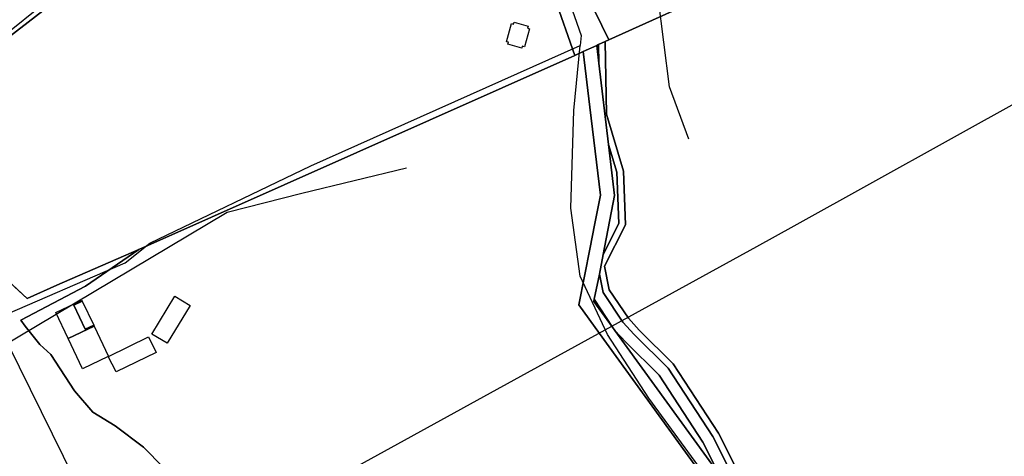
# Model space of a CAD drawing. Extents: x 577960 to 582939, y 6017202 to 6023066.
# Tile 118 of 217: x 579767 to 579989, y 6021038 to 6021137. Entities that reach past the tile are written whole.
import ezdxf

# ---------------------------------------------------------------- set-up
doc = ezdxf.new("R2010")
doc.units = 0
doc.header["$MEASUREMENT"] = 0
doc.linetypes.add('D', pattern=[0])
for name, color, linetype in [('LI__BAHNTR', 7, 'D'), ('LI__FLUR', 7, 'D'), ('LI__GEB', 7, 'Continuous'), ('LI__STRASSE', 7, 'Continuous')]:
    doc.layers.add(name, color=color, linetype=linetype)

msp = doc.modelspace()

# ---------------------------------------------------------------- linework, layer by layer
at = {"layer": 'LI__BAHNTR', "color": 250, "linetype": 'D', "true_color": 0x303030}
for p, q in [((580014.459, 6021130.554), (579941.5, 6021090.041)), ((579941.5, 6021090.041), (579933.104, 6021085.383)), ((579933.104, 6021085.383), (579872.886, 6021052.249)), ((579872.886, 6021052.249), (579818.845, 6021022.512))]:
    msp.add_line(p, q, dxfattribs=at)
at = {"layer": 'LI__FLUR', "color": 8, "linetype": 'D', "true_color": 0x808080}
for p, q in [((579878.272, 6021175.794), (579899.724, 6021132.218)), ((579899.724, 6021132.218), (579878.272, 6021175.794)), ((579877.492, 6021170.136), (579892.036, 6021128.682)), ((579892.036, 6021128.682), (579877.492, 6021170.136)), ((579899.724, 6021132.218), (579944.867, 6021152.611)), ((579944.867, 6021152.611), (579899.724, 6021132.218)), ((579764.124, 6021132.845), (579774.43, 6021140.811)), ((579774.43, 6021140.811), (579764.124, 6021132.845)), ((579897.384, 6021131.111), (579898.874, 6021131.791)), ((579898.874, 6021131.791), (579897.384, 6021131.111)), ((579898.874, 6021131.791), (579899.724, 6021132.218)), ((579899.724, 6021132.218), (579898.874, 6021131.791)), ((579898.874, 6021131.791), (579899.144, 6021115.398)), ((579899.144, 6021115.398), (579898.874, 6021131.791)), ((579893.906, 6021129.532), (579896.974, 6021130.931)), ((579896.974, 6021130.931), (579893.906, 6021129.532)), ((579896.974, 6021130.931), (579897.384, 6021131.111)), ((579897.384, 6021131.111), (579896.974, 6021130.931)), ((579897.454, 6021126.903), (579896.974, 6021130.931)), ((579896.974, 6021130.931), (579897.454, 6021126.903)), ((579897.454, 6021126.903), (579897.384, 6021131.111)), ((579897.384, 6021131.111), (579897.454, 6021126.903)), ((579793.463, 6021084.733), (579892.036, 6021128.682)), ((579892.036, 6021128.682), (579793.463, 6021084.733)), ((579892.036, 6021128.682), (579893.906, 6021129.532)), ((579893.906, 6021129.532), (579892.036, 6021128.682)), ((579895.422, 6021116.938), (579893.906, 6021129.532)), ((579893.906, 6021129.532), (579895.422, 6021116.938)), ((579899.633, 6021108.53), (579897.454, 6021126.903)), ((579897.454, 6021126.903), (579899.633, 6021108.53)), ((579897.814, 6021097.075), (579895.422, 6021116.938)), ((579895.422, 6021116.938), (579897.814, 6021097.075)), ((579899.144, 6021115.398), (579903.032, 6021102.443)), ((579903.032, 6021102.443), (579899.144, 6021115.398)), ((579901.533, 6021102.223), (579899.633, 6021108.53)), ((579899.633, 6021108.53), (579901.533, 6021102.223)), ((579901.013, 6021096.955), (579899.633, 6021108.53)), ((579899.633, 6021108.53), (579901.013, 6021096.955)), ((579901.982, 6021090.628), (579901.533, 6021102.223)), ((579901.533, 6021102.223), (579901.982, 6021090.628)), ((579903.032, 6021102.443), (579903.492, 6021090.308)), ((579903.492, 6021090.308), (579903.032, 6021102.443)), ((579896.479, 6021090.28), (579897.814, 6021097.075)), ((579897.814, 6021097.075), (579896.479, 6021090.28)), ((579898.454, 6021083.63), (579901.013, 6021096.955)), ((579901.013, 6021096.955), (579898.454, 6021083.63)), ((579895.485, 6021085.22), (579896.479, 6021090.28)), ((579896.479, 6021090.28), (579895.485, 6021085.22)), ((579898.454, 6021083.63), (579901.982, 6021090.628)), ((579901.982, 6021090.628), (579898.454, 6021083.63)), ((579903.492, 6021090.308), (579898.704, 6021081.011)), ((579898.704, 6021081.011), (579903.492, 6021090.308)), ((579755.157, 6021085.714), (579768.222, 6021073.628)), ((579768.222, 6021073.628), (579755.157, 6021085.714)), ((579892.936, 6021072.215), (579895.485, 6021085.22)), ((579895.485, 6021085.22), (579892.936, 6021072.215)), ((579774.939, 6021076.657), (579793.463, 6021084.733)), ((579793.463, 6021084.733), (579774.939, 6021076.657)), ((579793.463, 6021084.733), (579781.367, 6021076.427)), ((579781.367, 6021076.427), (579793.463, 6021084.733)), ((579897.554, 6021079.162), (579898.454, 6021083.63)), ((579898.454, 6021083.63), (579897.554, 6021079.162)), ((579898.704, 6021081.011), (579899.803, 6021075.614)), ((579899.803, 6021075.614), (579898.704, 6021081.011)), ((579897.554, 6021079.162), (579896.414, 6021073.515)), ((579896.414, 6021073.515), (579897.554, 6021079.162)), ((579898.384, 6021075.054), (579897.554, 6021079.162)), ((579897.554, 6021079.162), (579898.384, 6021075.054)), ((579781.367, 6021076.427), (579766.812, 6021068.78)), ((579766.812, 6021068.78), (579781.367, 6021076.427)), ((579768.222, 6021073.628), (579774.939, 6021076.657)), ((579774.939, 6021076.657), (579768.222, 6021073.628)), ((579902.892, 6021068.286), (579898.384, 6021075.054)), ((579898.384, 6021075.054), (579902.892, 6021068.286)), ((579899.803, 6021075.614), (579904.112, 6021069.176)), ((579904.112, 6021069.176), (579899.803, 6021075.614)), ((579897.624, 6021065.738), (579892.936, 6021072.215)), ((579892.936, 6021072.215), (579897.624, 6021065.738)), ((579896.314, 6021072.995), (579896.414, 6021073.515)), ((579896.414, 6021073.515), (579896.314, 6021072.995)), ((579900.543, 6021067.147), (579896.314, 6021072.995)), ((579896.314, 6021072.995), (579900.543, 6021067.147)), ((579896.414, 6021073.515), (579900.543, 6021067.147)), ((579900.543, 6021067.147), (579896.414, 6021073.515)), ((579766.812, 6021068.78), (579767.752, 6021067.431)), ((579767.752, 6021067.431), (579766.812, 6021068.78)), ((579767.752, 6021067.431), (579771.101, 6021063.282)), ((579771.101, 6021063.282), (579767.752, 6021067.431)), ((579905.451, 6021065.488), (579902.892, 6021068.286)), ((579902.892, 6021068.286), (579905.451, 6021065.488)), ((579904.112, 6021069.176), (579906.531, 6021066.527)), ((579906.531, 6021066.527), (579904.112, 6021069.176)), ((579926.663, 6021025.613), (579897.624, 6021065.738)), ((579897.624, 6021065.738), (579926.663, 6021025.613)), ((579900.543, 6021067.147), (579901.053, 6021066.437)), ((579901.053, 6021066.437), (579900.543, 6021067.147)), ((579901.053, 6021066.437), (579903.582, 6021063.688)), ((579924.544, 6021033.99), (579901.053, 6021066.437)), ((579901.053, 6021066.437), (579924.544, 6021033.99)), ((579903.582, 6021063.688), (579901.053, 6021066.437)), ((579913.098, 6021057.93), (579905.451, 6021065.488)), ((579905.451, 6021065.488), (579913.098, 6021057.93)), ((579906.531, 6021066.527), (579914.268, 6021058.88)), ((579914.268, 6021058.88), (579906.531, 6021066.527)), ((579771.101, 6021063.282), (579773.6, 6021060.963)), ((579773.6, 6021060.963), (579771.101, 6021063.282)), ((579903.582, 6021063.688), (579911.069, 6021056.281)), ((579911.069, 6021056.281), (579903.582, 6021063.688)), ((579773.6, 6021060.963), (579778.918, 6021052.746)), ((579778.918, 6021052.746), (579773.6, 6021060.963)), ((579914.268, 6021058.88), (579924.524, 6021043.166)), ((579924.524, 6021043.166), (579914.268, 6021058.88)), ((579911.069, 6021056.281), (579920.965, 6021041.117)), ((579920.965, 6021041.117), (579911.069, 6021056.281)), ((579923.224, 6021042.416), (579913.098, 6021057.93)), ((579913.098, 6021057.93), (579923.224, 6021042.416)), ((579778.918, 6021052.746), (579783.046, 6021047.928)), ((579783.046, 6021047.928), (579778.918, 6021052.746)), ((579783.046, 6021047.928), (579788.104, 6021044.879)), ((579788.104, 6021044.879), (579783.046, 6021047.928)), ((579788.104, 6021044.879), (579794.512, 6021039.981)), ((579794.512, 6021039.981), (579788.104, 6021044.879)), ((579924.524, 6021043.166), (579930.452, 6021031.351)), ((579930.452, 6021031.351), (579924.524, 6021043.166)), ((579920.965, 6021041.117), (579924.544, 6021033.99)), ((579924.544, 6021033.99), (579920.965, 6021041.117)), ((579929.112, 6021030.671), (579923.224, 6021042.416)), ((579923.224, 6021042.416), (579929.112, 6021030.671)), ((579794.512, 6021039.981), (579799.02, 6021035.433)), ((579799.02, 6021035.433), (579794.512, 6021039.981))]:
    msp.add_line(p, q, dxfattribs=at)
at = {"layer": 'LI__GEB', "color": 5, "linetype": 'D', "true_color": 0x0000ff}
for p, q in [((579878.181, 6021135.75), (579878.311, 6021136.22)), ((579878.311, 6021136.22), (579881.45, 6021135.32)), ((579876.542, 6021131.782), (579877.712, 6021135.88)), ((579877.712, 6021135.88), (579878.181, 6021135.75)), ((579881.77, 6021134.72), (579880.601, 6021130.622)), ((579881.45, 6021135.32), (579881.31, 6021134.85)), ((579881.31, 6021134.85), (579881.77, 6021134.72)), ((579877.012, 6021131.652), (579876.542, 6021131.782)), ((579876.872, 6021131.192), (579877.012, 6021131.652)), ((579880.011, 6021130.292), (579876.872, 6021131.192)), ((579880.141, 6021130.752), (579880.011, 6021130.292)), ((579880.601, 6021130.622), (579880.141, 6021130.752)), ((579796.411, 6021065.621), (579801.63, 6021074.197)), ((579801.63, 6021074.197), (579805.088, 6021072.108)), ((579774.699, 6021070.489), (579780.587, 6021073.268)), ((579780.687, 6021073.048), (579778.788, 6021072.149)), ((579778.788, 6021072.149), (579781.347, 6021066.721)), ((579780.587, 6021073.268), (579780.687, 6021073.048)), ((579805.088, 6021072.108), (579799.88, 6021063.532)), ((579777.468, 6021064.622), (579774.699, 6021070.489)), ((579783.356, 6021067.4), (579777.468, 6021064.622)), ((579777.468, 6021064.622), (579783.356, 6021067.4)), ((579781.347, 6021066.721), (579783.256, 6021067.62)), ((579783.256, 6021067.62), (579783.356, 6021067.4)), ((579783.356, 6021067.4), (579786.595, 6021060.553)), ((579786.595, 6021060.553), (579795.652, 6021064.991)), ((579795.652, 6021064.991), (579797.371, 6021061.412)), ((579799.88, 6021063.532), (579796.411, 6021065.621)), ((579780.707, 6021057.774), (579777.468, 6021064.622)), ((579786.565, 6021060.543), (579780.707, 6021057.774)), ((579786.565, 6021060.543), (579786.595, 6021060.553)), ((579786.595, 6021060.553), (579786.565, 6021060.543)), ((579788.354, 6021057.044), (579786.565, 6021060.543)), ((579797.371, 6021061.412), (579788.354, 6021057.044))]:
    msp.add_line(p, q, dxfattribs=at)
at = {"layer": 'LI__GEB', "color": 5, "linetype": 'D', "true_color": 0x0100ff}
for p, q in [((579778.788, 6021072.149), (579780.687, 6021073.048)), ((579781.347, 6021066.721), (579778.788, 6021072.149)), ((579780.687, 6021073.048), (579783.256, 6021067.62)), ((579783.256, 6021067.62), (579781.347, 6021066.721))]:
    msp.add_line(p, q, dxfattribs=at)
at = {"layer": 'LI__STRASSE', "color": 251, "linetype": 'D', "true_color": 0x656464}
for p, q in [((579881.37, 6021168.137), (579893.426, 6021133.191)), ((579734.715, 6021110.265), (579773.48, 6021141.711)), ((579893.426, 6021133.191), (579893.216, 6021130.912)), ((579832.358, 6021103.684), (579893.216, 6021130.912)), ((579891.826, 6021116.198), (579893.216, 6021130.912)), ((579891.126, 6021094.106), (579891.826, 6021116.198)), ((579795.942, 6021086.183), (579832.358, 6021103.684)), ((579893.226, 6021078.713), (579891.126, 6021094.106)), ((579790.374, 6021081.714), (579795.942, 6021086.183)), ((579761.055, 6021069.042), (579790.374, 6021081.714)), ((579899.423, 6021065.518), (579893.226, 6021078.713)), ((579791.112, 6021008.293), (579761.055, 6021069.042)), ((579908.72, 6021051.123), (579899.423, 6021065.518)), ((579922.115, 6021032.83), (579908.72, 6021051.123))]:
    msp.add_line(p, q, dxfattribs=at)
at = {"layer": 'LI__STRASSE', "color": 251, "linetype": 'D', "true_color": 0x646464}
for p, q in [((579913.44, 6021121.531), (579910.82, 6021142.168)), ((579917.808, 6021109.699), (579913.44, 6021121.531)), ((579830.275, 6021097.537), (579853.96, 6021103.226)), ((579813.442, 6021093.231), (579830.275, 6021097.537)), ((579760.922, 6021061.878), (579813.442, 6021093.231))]:
    msp.add_line(p, q, dxfattribs=at)

doc.saveas('drawing.dxf')
